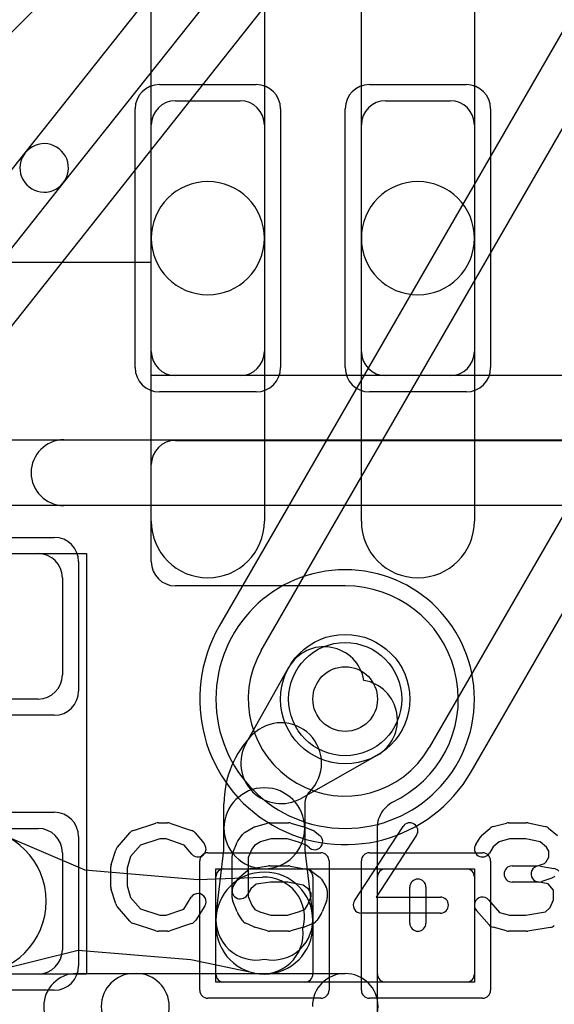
# Model space of a CAD drawing. Extents: x -3.9 to 29.3, y -3.9 to 20.
# Tile 12 of 37: x 8 to 9.6, y 7.4 to 10.4. Entities that reach past the tile are written whole.
import ezdxf

# ---------------------------------------------------------------- set-up
doc = ezdxf.new("R2010")
doc.units = 0
for name, color, linetype in [('Hole', 1, 'CONTINUOUS'), ('L1', 3, 'CONTINUOUS'), ('L2', 3, 'CONTINUOUS'), ('L3', 3, 'CONTINUOUS'), ('L4', 3, 'CONTINUOUS'), ('MetalMask-A', 176, 'CONTINUOUS'), ('PartsArea-A', 111, 'CONTINUOUS'), ('PartsSilk-A', 221, 'CONTINUOUS'), ('Resist-A', 2, 'CONTINUOUS'), ('Resist-B', 2, 'CONTINUOUS'), ('Silk-A', 140, 'CONTINUOUS')]:
    doc.layers.add(name, color=color, linetype=linetype)

msp = doc.modelspace()

# ---------------------------------------------------------------- linework, layer by layer
at = {"layer": 'Hole'}
msp.add_circle((9, 8.3), 0.1, dxfattribs=at)
at = {"layer": 'L1'}
for p, q in [((9.05, 9.725), (9.05, 10.9)), ((9.4, 10.9), (9.4, 9.725)), ((8.4, 9.725), (8.4, 10.725)), ((8.75, 10.65251), (8.75, 9.725)), ((8.475, 10.15), (8.675, 10.15)), ((9.125, 10.15), (9.325, 10.15)), ((8.4, 9.375), (8.4, 10.075)), ((8.75, 10.075), (8.75, 9.375)), ((9.05, 9.375), (9.05, 10.075)), ((9.4, 10.075), (9.4, 9.375)), ((8.4, 8.85), (8.4, 9.725)), ((8.75, 9.725), (8.75, 8.85)), ((9.05, 8.85), (9.05, 9.725)), ((9.4, 9.725), (9.4, 8.85)), ((8.675, 9.3), (8.475, 9.3)), ((9.325, 9.3), (9.125, 9.3)), ((8.47497, 9.09996), (10.05, 9.09996)), ((8.4, 8.72507), (8.4, 9.02499)), ((7.65, 8.75), (8.05, 8.75)), ((8.125, 8.675), (8.125, 8.375)), ((8.99997, 8.6501), (8.47497, 8.6501)), ((8.69319, 8.1635), (8.82587, 8.39837)), ((8.05, 8.3), (7.65, 8.3)), ((9.09837, 8.12587), (8.8635, 7.99319)), ((8.625, 7.90072), (8.625, 7.97644)), ((8.875, 7.97644), (8.875, 7.90072)), ((9.14487, 7.97981), (9.17219, 7.99525)), ((9.122, 7.9608), (9.12875, 7.96755)), ((7.65, 7.9), (8.05, 7.9)), ((8.625, 7.83246), (8.625, 7.90072)), ((8.875, 7.90072), (8.875, 7.83246)), ((9.10004, 7.31834), (9.10004, 7.90779)), ((7.93891, 7.88169), (8.19458, 7.77172)), ((8.125, 7.825), (8.125, 7.525)), ((8.60107, 7.63286), (8.625, 7.83246)), ((8.875, 7.83246), (8.89893, 7.63286)), ((8.19458, 7.77172), (8.54366, 7.74263)), ((8.625, 7.775), (8.875, 7.775)), ((9.125, 7.775), (9.375, 7.775)), ((8.54366, 7.74263), (8.74457, 7.7499)), ((8.6, 7.45), (8.6, 7.75)), ((8.9, 7.75), (8.9, 7.45)), ((9.1, 7.45), (9.1, 7.75)), ((9.4, 7.75), (9.4, 7.45)), ((8.6, 7.6), (8.6, 7.615)), ((8.9, 7.615), (8.9, 7.6)), ((8.17383, 7.52258), (7.90346, 7.45644)), ((8.5229, 7.49349), (8.17383, 7.52258)), ((8.71983, 7.45306), (8.5229, 7.49349)), ((8.05, 7.45), (7.65, 7.45)), ((8.875, 7.425), (8.625, 7.425)), ((9.375, 7.425), (9.125, 7.425))]:
    msp.add_line(p, q, dxfattribs=at)
msp.add_circle((9, 8.3), 0.2, dxfattribs=at)
for centre, radius, start, end in [((8.475, 10.075), 0.075, 90, 180), ((8.675, 10.075), 0.075, 0, 90), ((9.125, 10.075), 0.075, 90, 180), ((9.325, 10.075), 0.075, 0, 90), ((8.575, 9.725), 0.175, 0, 180), ((9.225, 9.725), 0.175, 0, 180), ((8.575, 9.725), 0.175, 180, 0), ((9.225, 9.725), 0.175, 180, 0), ((8.475, 9.375), 0.075, 180, -90), ((8.675, 9.375), 0.075, -90, 0), ((9.125, 9.375), 0.075, 180, -90), ((9.325, 9.375), 0.075, -90, 0), ((8.47497, 9.02499), 0.07497, 90, 180), ((8.575, 8.85), 0.175, 180, 0), ((9.225, 8.85), 0.175, 180, 0), ((8.05, 8.675), 0.075, 0, 90), ((8.47497, 8.72507), 0.07497, 180, -90), ((9.00003, 8.30004), 0.35006, -60.53731, 90.00982), ((8.9347, 8.33689), 0.125, 9.68537, 150.53754), ((8.05, 8.375), 0.075, -90, 0), ((9.03689, 8.2347), 0.125, -60.53712, 80.31463), ((8.80201, 8.10201), 0.125, -45, 135), ((8.92758, 7.97644), 0.30258, 135, 180), ((8.80202, 8.10202), 0.125, 150.53712, -60.53712), ((8.75, 7.90072), 0.125, 0, 180), ((8.92758, 7.97644), 0.05258, 135, 180), ((9.18176, 7.91454), 0.07497, 119.47473, 135), ((9.20908, 7.92998), 0.07497, 119.46142, 119.47473), ((9.17501, 7.90779), 0.07497, 135, 180), ((7.85, 7.675), 0.225, -90, 90), ((8.05, 7.825), 0.075, 0, 90), ((8.75, 7.90072), 0.125, 180, 0), ((8.625, 7.75), 0.025, 90, 180), ((8.75, 7.615), 0.15, 0, 180), ((8.875, 7.75), 0.025, 0, 90), ((9.125, 7.75), 0.025, 90, 180), ((9.375, 7.75), 0.025, 0, 90), ((8.74909, 7.62498), 0.125, -16.21235, 92.07248), ((8.72518, 7.61798), 0.125, 173.16323, -78.54714), ((8.77482, 7.61798), 0.125, -101.45286, 6.83666), ((8.75, 7.6), 0.15, 180, 0), ((8.74497, 7.57551), 0.125, -101.60208, 6.6935), ((8.05, 7.525), 0.075, -90, 0), ((8.625, 7.45), 0.025, 180, -90), ((8.875, 7.45), 0.025, -90, 0), ((9.125, 7.45), 0.025, 180, -90), ((9.375, 7.45), 0.025, -90, 0)]:
    msp.add_arc(centre, radius, start, end, dxfattribs=at)
at = {"layer": 'L2'}
for start, end in [(90, -90), (-90, 90)]:
    msp.add_arc((9, 8.3), 0.40004, start, end, dxfattribs=at)
at = {"layer": 'L3'}
for start, end in [(90, -90), (-90, 90)]:
    msp.add_arc((9, 8.3), 0.40004, start, end, dxfattribs=at)
at = {"layer": 'L4'}
for p, q in [((10.77145, 12.26834), (8.61025, 8.52502)), ((8.74019, 8.45), (10.90139, 12.19333)), ((11.42101, 11.89333), (9.25981, 8.15)), ((9.38975, 8.07498), (11.55091, 11.81826)), ((8.43506, 10.829), (7.64303, 10.03697)), ((8.00983, 9.98894), (8.50434, 10.61195)), ((8.62183, 10.51869), (8.12731, 9.89568)), ((7.79457, 9.23512), (8.73935, 10.42541)), ((7.52631, 9.37977), (8.00983, 9.98894)), ((8.12731, 9.89568), (7.6438, 9.28652))]:
    msp.add_line(p, q, dxfattribs=at)
msp.add_circle((9, 8.3), 0.2, dxfattribs=at)
for centre, radius, start, end in [((8.06857, 9.94231), 0.075, -38.44385, 141.55978), ((8.06857, 9.94231), 0.075, 141.55614, -38.44055), ((9, 8.3), 0.45004, 150.00025, -29.99975), ((9, 8.3), 0.3, 150.00023, -29.99986)]:
    msp.add_arc(centre, radius, start, end, dxfattribs=at)
at = {"layer": 'MetalMask-A'}
for p, q in [((8.475, 10.15), (8.675, 10.15)), ((9.125, 10.15), (9.325, 10.15)), ((8.4, 9.375), (8.4, 10.075)), ((8.75, 10.075), (8.75, 9.375)), ((9.05, 9.375), (9.05, 10.075)), ((9.4, 10.075), (9.4, 9.375)), ((8.675, 9.3), (8.475, 9.3)), ((9.325, 9.3), (9.125, 9.3)), ((7.65, 8.75), (8.05, 8.75)), ((8.125, 8.675), (8.125, 8.375)), ((8.05, 8.3), (7.65, 8.3)), ((7.65, 7.9), (8.05, 7.9)), ((8.125, 7.825), (8.125, 7.525)), ((8.625, 7.775), (8.875, 7.775)), ((9.125, 7.775), (9.375, 7.775)), ((8.6, 7.45), (8.6, 7.75)), ((8.9, 7.75), (8.9, 7.45)), ((9.1, 7.45), (9.1, 7.75)), ((9.4, 7.75), (9.4, 7.45)), ((8.05, 7.45), (7.65, 7.45)), ((8.875, 7.425), (8.625, 7.425)), ((9.375, 7.425), (9.125, 7.425))]:
    msp.add_line(p, q, dxfattribs=at)
for centre, radius, start, end in [((8.475, 10.075), 0.075, 90, 180), ((8.675, 10.075), 0.075, 0, 90), ((9.125, 10.075), 0.075, 90, 180), ((9.325, 10.075), 0.075, 0, 90), ((8.475, 9.375), 0.075, 180, -90), ((8.675, 9.375), 0.075, -90, 0), ((9.125, 9.375), 0.075, 180, -90), ((9.325, 9.375), 0.075, -90, 0), ((8.05, 8.675), 0.075, 0, 90), ((8.05, 8.375), 0.075, -90, 0), ((8.05, 7.825), 0.075, 0, 90), ((8.625, 7.75), 0.025, 90, 180), ((8.875, 7.75), 0.025, 0, 90), ((9.125, 7.75), 0.025, 90, 180), ((9.375, 7.75), 0.025, 0, 90), ((8.05, 7.525), 0.075, -90, 0), ((8.625, 7.45), 0.025, 180, -90), ((8.875, 7.45), 0.025, -90, 0), ((9.125, 7.45), 0.025, 180, -90), ((9.375, 7.45), 0.025, -90, 0)]:
    msp.add_arc(centre, radius, start, end, dxfattribs=at)
at = {"layer": 'PartsArea-A'}
for p, q in [((8.4, 9.65), (7.45, 9.65)), ((8.4, 9.3), (8.4, 9.65)), ((10.7, 9.3), (8.4, 9.3)), ((7.5, 8.75), (8.2, 8.75)), ((8.2, 8.75), (8.2, 7.45)), ((8.6, 7.425), (8.6, 7.775)), ((8.6, 7.775), (9.4, 7.775)), ((9.4, 7.775), (9.4, 7.425)), ((8.2, 7.45), (7.5, 7.45)), ((9.4, 7.425), (8.6, 7.425))]:
    msp.add_line(p, q, dxfattribs=at)
at = {"layer": 'PartsSilk-A'}
for p, q in [((6.9016, 9.1016), (12.1984, 9.1016)), ((12.3, 8.8984), (6.8, 8.8984)), ((8.34516, 7.89418), (8.4146, 7.9164)), ((8.42222, 7.91759), (8.45, 7.91759)), ((8.4579, 7.91631), (8.52457, 7.89409)), ((8.72091, 7.90552), (8.7598, 7.91663)), ((8.76667, 7.91759), (8.825, 7.91759)), ((8.83187, 7.91663), (8.87076, 7.90552)), ((9.45745, 7.90564), (9.49912, 7.91675)), ((9.50556, 7.91759), (9.56111, 7.91759)), ((9.56626, 7.91705), (9.61904, 7.90594)), ((8.29508, 7.84239), (8.33397, 7.88683)), ((8.53588, 7.88637), (8.56365, 7.85304)), ((8.69004, 7.88818), (8.71504, 7.90299)), ((8.87317, 7.90469), (8.90095, 7.89358)), ((8.90729, 7.88989), (8.92118, 7.87878)), ((9.02907, 7.67663), (9.17907, 7.90626)), ((9.42228, 7.87795), (9.44728, 7.90017)), ((9.62951, 7.901), (9.65729, 7.87878)), ((8.42612, 7.86759), (8.36702, 7.84868)), ((8.44594, 7.86759), (8.42612, 7.86759)), ((8.50202, 7.8489), (8.44594, 7.86759)), ((8.65192, 7.82442), (8.66581, 7.85776)), ((8.66889, 7.86315), (8.68278, 7.88167)), ((8.73775, 7.85833), (8.7198, 7.84769)), ((8.77017, 7.86759), (8.73775, 7.85833)), ((8.8215, 7.86759), (8.77017, 7.86759)), ((8.85579, 7.85779), (8.8215, 7.86759)), ((8.87895, 7.84853), (8.85579, 7.85779)), ((9.22093, 7.87892), (9.09619, 7.68796)), ((9.4038, 7.85029), (9.41769, 7.87251)), ((9.47606, 7.85885), (9.45818, 7.84296)), ((9.50884, 7.86759), (9.47606, 7.85885)), ((9.55851, 7.86759), (9.50884, 7.86759)), ((9.60292, 7.85824), (9.55851, 7.86759)), ((9.62273, 7.8424), (9.60292, 7.85824)), ((8.27614, 7.78894), (8.29003, 7.83339)), ((8.36702, 7.84868), (8.33618, 7.81344)), ((8.52523, 7.82104), (8.50202, 7.8489)), ((8.71077, 7.83565), (8.7, 7.80981)), ((8.7198, 7.84769), (8.71077, 7.83565)), ((8.88994, 7.83974), (8.87895, 7.84853)), ((9.45818, 7.84296), (9.4462, 7.82379)), ((9.63056, 7.82987), (9.62273, 7.8424)), ((9.63056, 7.81087), (9.63056, 7.82987)), ((8.33618, 7.81344), (8.325, 7.77766)), ((8.65, 7.68519), (8.65, 7.81481)), ((8.7, 7.80981), (8.7, 7.69019)), ((9.6168, 7.79197), (9.62198, 7.79715)), ((9.62198, 7.79715), (9.63056, 7.81087)), ((8.275, 7.71852), (8.275, 7.78148)), ((8.325, 7.77766), (8.325, 7.72234)), ((8.67228, 7.74832), (8.69728, 7.77054)), ((8.71041, 7.77661), (8.76319, 7.78402)), ((8.76667, 7.78426), (8.825, 7.78426)), ((8.8299, 7.78377), (8.88546, 7.77266)), ((8.89544, 7.76824), (8.92044, 7.74972)), ((9.51667, 7.78426), (9.5956, 7.78426)), ((9.5956, 7.78426), (9.6168, 7.79197)), ((9.60438, 7.78387), (9.64605, 7.77646)), ((8.6538, 7.72066), (8.66769, 7.74288)), ((8.76842, 7.73426), (8.72485, 7.72814)), ((8.82252, 7.73426), (8.76842, 7.73426)), ((8.87017, 7.72473), (8.82252, 7.73426)), ((8.92676, 7.74287), (8.94064, 7.72065)), ((9.6, 7.73426), (9.51667, 7.73426)), ((9.62831, 7.72883), (9.59562, 7.73465)), ((9.6391, 7.74687), (9.60854, 7.73576)), ((8.29003, 7.66661), (8.27614, 7.71106)), ((8.325, 7.72234), (8.33618, 7.68656)), ((8.70818, 7.71333), (8.6962, 7.69416)), ((8.72485, 7.72814), (8.70818, 7.71333)), ((8.88687, 7.71236), (8.87017, 7.72473)), ((8.89444, 7.70024), (8.88687, 7.71236)), ((8.94444, 7.70741), (8.94444, 7.68519)), ((9.2, 7.60741), (9.2, 7.71852)), ((9.25, 7.71852), (9.25, 7.60741)), ((9.64444, 7.70947), (9.62831, 7.72883)), ((9.64444, 7.67907), (9.64444, 7.70947)), ((8.33618, 7.68656), (8.36702, 7.65132)), ((8.50023, 7.6505), (8.52324, 7.68732)), ((8.66581, 7.64224), (8.65192, 7.67558)), ((8.7, 7.69019), (8.71118, 7.66336)), ((8.88327, 7.66336), (8.89444, 7.69019)), ((8.89444, 7.69019), (8.89444, 7.70024)), ((8.94252, 7.67558), (8.92864, 7.64224)), ((9.09619, 7.68796), (9.29444, 7.68796)), ((9.44381, 7.67942), (9.47769, 7.64071)), ((9.63468, 7.65563), (9.64444, 7.67907)), ((8.33397, 7.61317), (8.29508, 7.65761)), ((8.36702, 7.65132), (8.42612, 7.63241)), ((8.44594, 7.63241), (8.50023, 7.6505)), ((8.56564, 7.66082), (8.53787, 7.61638)), ((8.71118, 7.66336), (8.71992, 7.64937)), ((8.71992, 7.64937), (8.73633, 7.64208)), ((8.73633, 7.64208), (8.77017, 7.63241)), ((8.8215, 7.63241), (8.85579, 7.64221)), ((8.85579, 7.64221), (8.8748, 7.64981)), ((8.8748, 7.64981), (8.88327, 7.66336)), ((9.44508, 7.60206), (9.40619, 7.6465)), ((9.55912, 7.63241), (9.61941, 7.64205)), ((9.61941, 7.64205), (9.63468, 7.65563)), ((8.42612, 7.63241), (8.44594, 7.63241)), ((8.68158, 7.61638), (8.66769, 7.6386)), ((8.77017, 7.63241), (8.8215, 7.63241)), ((8.92676, 7.6386), (8.91287, 7.61638)), ((9.29444, 7.63796), (9.05, 7.63796)), ((9.47769, 7.64071), (9.50884, 7.63241)), ((9.50884, 7.63241), (9.55912, 7.63241)), ((8.4146, 7.5836), (8.34516, 7.60582)), ((8.45, 7.58241), (8.42222, 7.58241)), ((8.52457, 7.60591), (8.4579, 7.58369)), ((8.71763, 7.59567), (8.69263, 7.60678)), ((8.7598, 7.58337), (8.72091, 7.59448)), ((8.825, 7.58241), (8.76667, 7.58241)), ((8.87076, 7.59448), (8.83187, 7.58337)), ((8.90095, 7.60642), (8.87317, 7.59531)), ((9.49912, 7.58325), (9.45745, 7.59436)), ((9.56111, 7.58241), (9.50556, 7.58241)), ((9.63451, 7.59383), (9.56506, 7.58272)), ((8.1688, 7.4516), (9, 7.4516))]:
    msp.add_line(p, q, dxfattribs=at)
for centre, radius, start, end in [((8.42222, 7.89259), 0.025, 90, 107.74642), ((8.45, 7.89259), 0.025, 71.57954, 90), ((8.76667, 7.89259), 0.025, 90, 105.94854), ((8.825, 7.89259), 0.025, 74.05146, 90), ((9.2, 7.89259), 0.025, -33.14974, 146.84644), ((9.50556, 7.89259), 0.025, 90, 104.92885), ((9.56111, 7.89259), 0.025, 78.11016, 90), ((8.35278, 7.87037), 0.025, 107.74642, 138.81192), ((8.51667, 7.87037), 0.025, 39.7909, 71.57954), ((8.70278, 7.86667), 0.025, 120.63752, 143.1301), ((8.72778, 7.88148), 0.025, 105.94854, 120.63752), ((8.86389, 7.88148), 0.025, 68.2071, 74.05146), ((8.89167, 7.87037), 0.025, 51.33303, 68.2071), ((9.46389, 7.88148), 0.025, 104.92551, 131.63069), ((9.61389, 7.88148), 0.025, 51.33303, 78.11298), ((8.68889, 7.84815), 0.025, 143.1301, 157.39424), ((8.90556, 7.85926), 0.025, -128.66697, 51.34522), ((9.43889, 7.85926), 0.025, 131.62783, 147.98998), ((8.31389, 7.82593), 0.025, 138.81192, 162.63777), ((8.54444, 7.83704), 0.025, -140.2091, 39.8005), ((8.675, 7.81481), 0.025, 157.39424, 180), ((9.425, 7.83704), 0.025, 147.99462, -32.01002), ((8.3, 7.78148), 0.025, 162.63777, 180), ((8.71389, 7.75185), 0.025, 98.00047, 131.62783), ((8.76667, 7.75926), 0.025, 90, 98.00047), ((8.825, 7.75926), 0.025, 78.69456, 90), ((8.88056, 7.74815), 0.025, 53.47387, 78.69456), ((9.51667, 7.75926), 0.025, 90, -90), ((9.6, 7.75926), 0.025, 79.90837, -100.08326), ((9.64167, 7.75185), 0.025, 39.7909, 79.91674), ((8.68889, 7.72963), 0.025, 131.62783, 147.99462), ((8.90556, 7.72963), 0.025, 31.98594, 53.47387), ((9.225, 7.71852), 0.025, 0, 180), ((9.6, 7.75926), 0.025, -90, -70.02141), ((9.63056, 7.77037), 0.025, -70.02864, -45), ((8.3, 7.71852), 0.025, 180, -162.63777), ((8.675, 7.70741), 0.025, 147.99462, -32.01002), ((8.91944, 7.70741), 0.025, 0, 31.98594), ((8.54444, 7.67407), 0.025, -32.00538, 147.99925), ((8.675, 7.68519), 0.025, 180, -157.39424), ((8.91944, 7.68519), 0.025, -22.60576, 0), ((9.05, 7.66296), 0.025, 146.85026, -90), ((9.29444, 7.66296), 0.025, -90, 90), ((9.425, 7.66296), 0.025, 41.18808, -138.81042), ((8.31389, 7.67407), 0.025, -162.63777, -138.81192), ((8.68889, 7.65185), 0.025, -157.39424, -147.99462), ((8.90556, 7.65185), 0.025, -32.00538, -22.60576), ((8.35278, 7.62963), 0.025, -138.81192, -107.74642), ((8.51667, 7.62963), 0.025, -71.57954, -32.00538), ((8.70278, 7.62963), 0.025, -147.99462, -113.95086), ((8.89167, 7.62963), 0.025, -68.2071, -32.00538), ((8.42222, 7.60741), 0.025, -107.74642, -90), ((8.45, 7.60741), 0.025, -90, -71.57954), ((8.72778, 7.61852), 0.025, -113.95086, -105.94854), ((8.76667, 7.60741), 0.025, -105.94854, -90), ((8.825, 7.60741), 0.025, -90, -74.05146), ((8.86389, 7.61852), 0.025, -74.05146, -68.2071), ((9.225, 7.60741), 0.025, 180, 0), ((9.46389, 7.61852), 0.025, -138.81192, -104.92885), ((9.50556, 7.60741), 0.025, -104.92551, -90), ((9.56111, 7.60741), 0.025, -90, -80.91133), ((9.63056, 7.61852), 0.025, -80.91063, -48.36931), ((8.1688, 7.35), 0.1016, 90, -90), ((9, 7.35), 0.1016, 0, 180), ((9, 7.35), 0.1016, -90, 90)]:
    msp.add_arc(centre, radius, start, end, dxfattribs=at)
at = {"layer": 'Resist-A'}
for p, q in [((8.425, 10.2), (8.725, 10.2)), ((9.075, 10.2), (9.375, 10.2)), ((8.35, 9.325), (8.35, 10.125)), ((8.8, 10.125), (8.8, 9.325)), ((9, 9.325), (9, 10.125)), ((9.45, 10.125), (9.45, 9.325)), ((8.725, 9.25), (8.425, 9.25)), ((9.375, 9.25), (9.075, 9.25)), ((7.6, 8.8), (8.1, 8.8)), ((8.175, 8.725), (8.175, 8.325)), ((8.1, 8.25), (7.6, 8.25)), ((7.6, 7.95), (8.1, 7.95)), ((8.175, 7.875), (8.175, 7.475)), ((8.575, 7.825), (8.925, 7.825)), ((9.075, 7.825), (9.425, 7.825)), ((8.55, 7.4), (8.55, 7.8)), ((8.95, 7.8), (8.95, 7.4)), ((9.05, 7.4), (9.05, 7.8)), ((9.45, 7.8), (9.45, 7.4)), ((8.1, 7.4), (7.6, 7.4)), ((8.925, 7.375), (8.575, 7.375)), ((9.425, 7.375), (9.075, 7.375))]:
    msp.add_line(p, q, dxfattribs=at)
msp.add_circle((9, 8.3), 0.175, dxfattribs=at)
for centre, radius, start, end in [((8.425, 10.125), 0.075, 90, 180), ((8.725, 10.125), 0.075, 0, 90), ((9.075, 10.125), 0.075, 90, 180), ((9.375, 10.125), 0.075, 0, 90), ((8.425, 9.325), 0.075, 180, -90), ((8.725, 9.325), 0.075, -90, 0), ((9.075, 9.325), 0.075, 180, -90), ((9.375, 9.325), 0.075, -90, 0), ((8.1, 8.725), 0.075, 0, 90), ((8.1, 8.325), 0.075, -90, 0), ((8.1, 7.875), 0.075, 0, 90), ((8.575, 7.8), 0.025, 90, 180), ((8.925, 7.8), 0.025, 0, 90), ((9.075, 7.8), 0.025, 90, 180), ((9.425, 7.8), 0.025, 0, 90), ((8.1, 7.475), 0.075, -90, 0), ((8.575, 7.4), 0.025, 180, -90), ((8.925, 7.4), 0.025, -90, 0), ((9.075, 7.4), 0.025, 180, -90), ((9.425, 7.4), 0.025, -90, 0)]:
    msp.add_arc(centre, radius, start, end, dxfattribs=at)
at = {"layer": 'Resist-B'}
msp.add_circle((9, 8.3), 0.175, dxfattribs=at)
at = {"layer": 'Silk-A'}
for p, q in [((8.12971, 9.1016), (12.1984, 9.1016)), ((12.3, 8.8984), (8.12971, 8.8984)), ((8.34674, 7.4516), (8.35399, 7.4516))]:
    msp.add_line(p, q, dxfattribs=at)
for centre, start, end in [((8.12971, 9), 90, -90), ((8.34674, 7.35), 90, -90), ((8.35399, 7.35), -90, 90)]:
    msp.add_arc(centre, 0.1016, start, end, dxfattribs=at)

doc.saveas('drawing.dxf')
